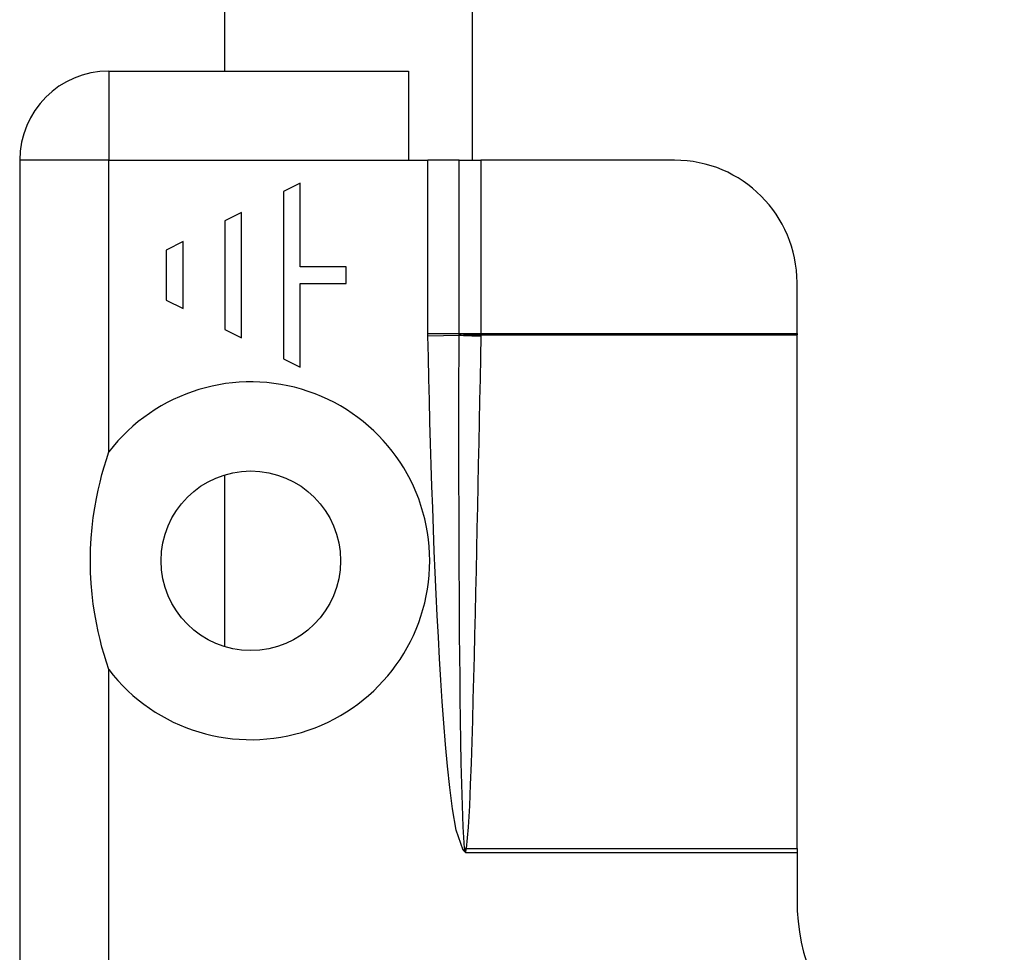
# Model space of a CAD drawing. Header units: inches. Extents: x 4 to 105, y 5 to 58.
# Tile 8 of 133: x 5.218 to 6.168, y 11.662 to 12.562. Entities that reach past the tile are written whole.
import ezdxf

# ---------------------------------------------------------------- set-up
doc = ezdxf.new("R2010")
doc.units = ezdxf.units.IN
doc.header["$MEASUREMENT"] = 0
doc.layers.add('Visible Edges(ANSI)', color=7, linetype='Continuous', lineweight=25)
doc.layers.add('Visible Tangent Edges(ANSI)', color=7, linetype='Continuous', lineweight=25)

msp = doc.modelspace()

# ---------------------------------------------------------------- linework, layer by layer
at = {"layer": 'Visible Edges(ANSI)'}
for p, q in [((5.65486, 12.4265), (5.65486, 16.28575)), ((5.41567, 12.5125), (5.41567, 13.49639)), ((5.30386, 12.5125), (5.59286, 12.5125)), ((5.59286, 12.5125), (5.59286, 12.4265)), ((5.21786, 12.4265), (5.21786, 10.8485)), ((5.59286, 12.4265), (5.61172, 12.4265)), ((5.64181, 12.4265), (5.61172, 12.4265)), ((5.64181, 12.4265), (5.66286, 12.4265)), ((5.84975, 12.4265), (5.66286, 12.4265)), ((5.48843, 12.40443), (5.47229, 12.39636)), ((5.48843, 12.32373), (5.48843, 12.40443)), ((5.47229, 12.39636), (5.47229, 12.23495)), ((5.43194, 12.37619), (5.4158, 12.36811)), ((5.43194, 12.25512), (5.43194, 12.37619)), ((5.4158, 12.36811), (5.4158, 12.26319)), ((5.37544, 12.34794), (5.3593, 12.33987)), ((5.37544, 12.28337), (5.37544, 12.34794)), ((5.3593, 12.33987), (5.3593, 12.29144)), ((5.53282, 12.32373), (5.48843, 12.32373)), ((5.53282, 12.30758), (5.53282, 12.32373)), ((5.48843, 12.30758), (5.53282, 12.30758)), ((5.48843, 12.22687), (5.48843, 12.30758)), ((5.96786, 12.2594), (5.96786, 12.30839)), ((5.3593, 12.29144), (5.37544, 12.28337)), ((5.4158, 12.26319), (5.43194, 12.25512)), ((5.96786, 12.2594), (5.96786, 12.25792)), ((5.96786, 11.76258), (5.96786, 12.25792)), ((5.47229, 12.23495), (5.48843, 12.22687)), ((5.41567, 11.95719), (5.41567, 12.12293)), ((5.96786, 11.76258), (5.96786, 11.75849)), ((5.96786, 11.75849), (5.96786, 11.7125))]:
    msp.add_line(p, q, dxfattribs=at)
at = {"layer": 'Visible Edges(ANSI)', "flags": 128}
msp.add_lwpolyline([(5.30386, 11.93506), (5.30151, 11.94225), (5.2993, 11.9495), (5.29726, 11.95679), (5.29537, 11.96413), (5.29357, 11.97186), (5.29185, 11.98011), (5.29028, 11.98888), (5.28888, 11.99816), (5.28772, 12.00793), (5.28683, 12.01818), (5.28626, 12.0289), (5.28606, 12.04006), (5.28626, 12.05123), (5.28683, 12.06194), (5.28772, 12.07219), (5.28888, 12.08196), (5.29028, 12.09124), (5.29185, 12.10002), (5.29357, 12.10827), (5.29537, 12.11599), (5.29726, 12.12334), (5.2993, 12.13063), (5.30151, 12.13787), (5.30386, 12.14507)], dxfattribs=at)
at = {"layer": 'Visible Edges(ANSI)'}
msp.add_circle((5.44086, 12.04006), 0.08661, dxfattribs=at)
for centre, radius, start, end in [((5.30386, 12.4265), 0.086, 90, 180), ((5.84975, 12.30839), 0.11811, 0, 90), ((6.16786, 11.7125), 0.2, 180, 270)]:
    msp.add_arc(centre, radius, start, end, dxfattribs=at)
at = {"layer": 'Visible Tangent Edges(ANSI)'}
for p, q in [((5.30386, 12.5125), (5.30386, 12.4265)), ((5.30386, 12.4265), (5.21786, 12.4265)), ((5.30386, 12.4265), (5.59286, 12.4265)), ((5.30386, 12.14507), (5.30386, 12.4265)), ((5.61172, 12.2594), (5.61172, 12.4265)), ((5.64181, 12.2594), (5.64181, 12.4265)), ((5.66286, 12.4265), (5.66286, 12.2594)), ((5.61172, 12.2594), (5.64181, 12.2594)), ((5.61175, 12.25718), (5.6418, 12.2578)), ((5.64181, 12.2594), (5.66286, 12.2594)), ((5.66286, 12.2594), (5.96786, 12.2594)), ((5.66286, 12.25792), (5.96786, 12.25792)), ((5.30386, 11.14285), (5.30386, 11.93506)), ((5.64582, 11.76071), (5.64736, 11.76212)), ((5.64786, 11.75849), (5.64736, 11.76212)), ((5.64844, 11.76199), (5.64786, 11.75849)), ((5.64858, 11.76258), (5.96786, 11.76258)), ((5.64786, 11.75849), (5.64582, 11.76071)), ((5.64786, 11.75849), (5.96786, 11.75849))]:
    msp.add_line(p, q, dxfattribs=at)
at = {"layer": 'Visible Tangent Edges(ANSI)', "flags": 128}
for points in [[(5.61175, 12.25718), (5.61174, 12.25727), (5.61174, 12.25736), (5.61174, 12.25745), (5.61174, 12.25755), (5.61174, 12.25764), (5.61174, 12.25773), (5.61174, 12.25782), (5.61173, 12.25792), (5.61173, 12.25801), (5.61173, 12.2581), (5.61173, 12.25819), (5.61173, 12.25829), (5.61173, 12.25838), (5.61173, 12.25847), (5.61173, 12.25856), (5.61173, 12.25866), (5.61173, 12.25875), (5.61172, 12.25884), (5.61172, 12.25894), (5.61172, 12.25903), (5.61172, 12.25912), (5.61172, 12.25921), (5.61172, 12.25931), (5.61172, 12.2594)], [(5.64582, 11.76071), (5.63911, 11.78024), (5.63557, 11.80073), (5.63291, 11.82133), (5.63073, 11.84199), (5.62881, 11.86269), (5.62712, 11.88343), (5.62561, 11.90418), (5.62424, 11.92493), (5.62298, 11.94568), (5.62181, 11.96642), (5.62072, 11.98718), (5.61972, 12.00793), (5.61878, 12.02869), (5.61791, 12.04945), (5.6171, 12.07022), (5.61634, 12.09099), (5.61562, 12.11176), (5.61495, 12.13253), (5.61432, 12.1533), (5.61373, 12.17407), (5.61318, 12.19485), (5.61267, 12.21562), (5.61219, 12.2364), (5.61175, 12.25718)], [(5.64718, 11.76292), (5.64575, 11.78341), (5.64498, 11.80401), (5.64442, 11.82462), (5.64396, 11.84524), (5.64358, 11.86586), (5.64326, 11.88649), (5.64298, 11.90711), (5.64274, 11.92774), (5.64253, 11.94837), (5.64235, 11.96899), (5.6422, 11.98962), (5.64207, 12.01025), (5.64195, 12.03087), (5.64186, 12.0515), (5.64178, 12.07213), (5.64173, 12.09276), (5.64169, 12.11339), (5.64166, 12.13402), (5.64165, 12.15465), (5.64165, 12.17528), (5.64167, 12.19591), (5.6417, 12.21654), (5.64174, 12.23717), (5.6418, 12.2578)], [(5.6418, 12.25917), (5.6418, 12.25918), (5.6418, 12.25919), (5.6418, 12.2592), (5.6418, 12.25921), (5.6418, 12.25922), (5.6418, 12.25923), (5.6418, 12.25924), (5.6418, 12.25925), (5.6418, 12.25926), (5.6418, 12.25927), (5.6418, 12.25928), (5.6418, 12.25929), (5.6418, 12.2593), (5.64181, 12.2593), (5.64181, 12.25931), (5.64181, 12.25932), (5.64181, 12.25933), (5.64181, 12.25934), (5.64181, 12.25935), (5.64181, 12.25936), (5.64181, 12.25937), (5.64181, 12.25938), (5.64181, 12.25939), (5.64181, 12.2594)], [(5.6418, 12.2578), (5.6418, 12.25785), (5.6418, 12.25791), (5.6418, 12.25797), (5.6418, 12.25803), (5.6418, 12.25808), (5.6418, 12.25814), (5.6418, 12.2582), (5.6418, 12.25826), (5.6418, 12.25831), (5.6418, 12.25837), (5.6418, 12.25843), (5.6418, 12.25849), (5.6418, 12.25854), (5.6418, 12.2586), (5.6418, 12.25866), (5.6418, 12.25871), (5.6418, 12.25877), (5.6418, 12.25883), (5.6418, 12.25889), (5.6418, 12.25894), (5.6418, 12.259), (5.6418, 12.25906), (5.6418, 12.25912), (5.6418, 12.25917)], [(5.66283, 12.25692), (5.66243, 12.23631), (5.66202, 12.21571), (5.66161, 12.1951), (5.6612, 12.1745), (5.66078, 12.15389), (5.66037, 12.13329), (5.65995, 12.11268), (5.65952, 12.09208), (5.65909, 12.07147), (5.65865, 12.05087), (5.6582, 12.03027), (5.65774, 12.00966), (5.65727, 11.98906), (5.65679, 11.96845), (5.65629, 11.94785), (5.65577, 11.92725), (5.65523, 11.90664), (5.65465, 11.88604), (5.65403, 11.86544), (5.65337, 11.84484), (5.65262, 11.82424), (5.65175, 11.80365), (5.65064, 11.78308), (5.64858, 11.76258)], [(5.66286, 12.25792), (5.66286, 12.25788), (5.66286, 12.25784), (5.66286, 12.2578), (5.66285, 12.25775), (5.66285, 12.25771), (5.66285, 12.25767), (5.66285, 12.25763), (5.66285, 12.25759), (5.66285, 12.25755), (5.66285, 12.2575), (5.66284, 12.25746), (5.66284, 12.25742), (5.66284, 12.25738), (5.66284, 12.25734), (5.66284, 12.25729), (5.66284, 12.25725), (5.66284, 12.25721), (5.66284, 12.25717), (5.66284, 12.25713), (5.66284, 12.25709), (5.66283, 12.25704), (5.66283, 12.257), (5.66283, 12.25696), (5.66283, 12.25692)], [(5.66286, 12.2594), (5.66286, 12.25934), (5.66286, 12.25928), (5.66286, 12.25921), (5.66286, 12.25915), (5.66286, 12.25909), (5.66286, 12.25903), (5.66286, 12.25897), (5.66286, 12.25891), (5.66286, 12.25884), (5.66286, 12.25878), (5.66286, 12.25872), (5.66286, 12.25866), (5.66286, 12.2586), (5.66286, 12.25854), (5.66286, 12.25847), (5.66286, 12.25841), (5.66286, 12.25835), (5.66286, 12.25829), (5.66286, 12.25823), (5.66286, 12.25817), (5.66286, 12.25811), (5.66286, 12.25804), (5.66286, 12.25798), (5.66286, 12.25792)], [(5.64736, 11.76212), (5.64735, 11.76216), (5.64734, 11.76219), (5.64733, 11.76223), (5.64732, 11.76226), (5.64731, 11.76229), (5.6473, 11.76233), (5.64729, 11.76236), (5.64728, 11.7624), (5.64727, 11.76243), (5.64726, 11.76246), (5.64726, 11.7625), (5.64725, 11.76253), (5.64724, 11.76256), (5.64724, 11.76259), (5.64723, 11.76263), (5.64722, 11.76266), (5.64722, 11.76269), (5.64721, 11.76273), (5.64721, 11.76276), (5.6472, 11.76279), (5.6472, 11.76282), (5.64719, 11.76285), (5.64719, 11.76289), (5.64718, 11.76292)], [(5.64858, 11.76258), (5.64858, 11.76256), (5.64857, 11.76253), (5.64856, 11.76251), (5.64855, 11.76248), (5.64855, 11.76246), (5.64854, 11.76243), (5.64853, 11.76241), (5.64853, 11.76239), (5.64852, 11.76236), (5.64851, 11.76234), (5.64851, 11.76231), (5.6485, 11.76229), (5.64849, 11.76226), (5.64849, 11.76224), (5.64848, 11.76221), (5.64848, 11.76219), (5.64847, 11.76216), (5.64846, 11.76214), (5.64846, 11.76211), (5.64845, 11.76209), (5.64845, 11.76206), (5.64844, 11.76204), (5.64844, 11.76201), (5.64844, 11.76199)]]:
    msp.add_lwpolyline(points, dxfattribs=at)
at = {"layer": 'Visible Tangent Edges(ANSI)'}
msp.add_arc((5.44086, 12.04006), 0.17261, 217.46944, 142.53056, dxfattribs=at)
for centre, major_axis, ratio, start_param, end_param in [((5.66286, 12.25923), (-0.02754, 0.00103), 0.047596, 0.702205, 1.572575), ((5.66283, 12.25823), (0.02755, -0.00054), 0.04762, 3.844737, 4.713326), ((5.64858, 11.7639), (-0.02681, 0.00639), 0.046335, 1.529501, 1.581839), ((5.64844, 11.76311), (0.02735, -0.00339), 0.040384, 4.678033, 4.7174)]:
    msp.add_ellipse(centre, major_axis=major_axis, ratio=ratio, start_param=start_param, end_param=end_param, dxfattribs=at)

doc.saveas('drawing.dxf')
